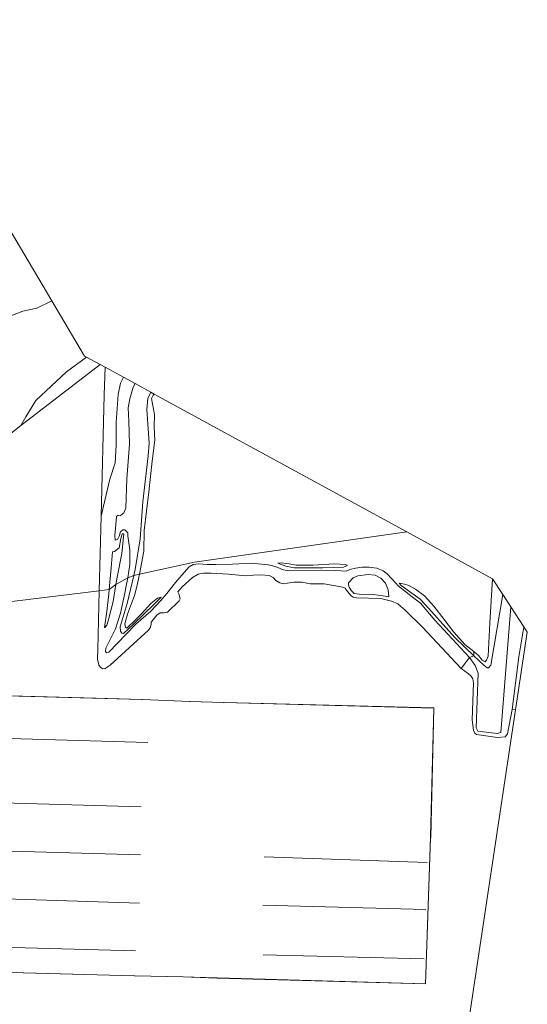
# Model space of a CAD drawing. Extents: x 176032 to 190000, y 318229 to 352878.
# Tile 36 of 184: x 177120 to 177279, y 319386 to 319694. Entities that reach past the tile are written whole.
import ezdxf

# ---------------------------------------------------------------- set-up
doc = ezdxf.new("R2010")
doc.units = 0
for name, color, linetype, lineweight in [('af-bs-rasterhekwerk', 253, 'hekwerk', 18), ('bp-b5-bomenstruiken', 253, 'Continuous', 18), ('bp-b5-boom', 253, 'Continuous', 18), ('bp-b5-grasland', 253, 'Continuous', 18), ('gw-bs-kruinlijn', 253, 'Continuous', 18), ('gw-bs-teenlijn', 253, 'Continuous', 18), ('kd-bs-dakrand', 6, 'Continuous', 18), ('kd-bs-maaiveldlijn', 6, 'Continuous', 18), ('kd-bs-nok', 6, 'Continuous', 18), ('kd-bs-opnamedtmgrens', 253, 'Continuous', 18), ('og-b5-bebouwing', 6, 'Continuous', 18), ('og-b5-grond_ingericht', 253, 'Continuous', 18), ('og-bs-terreinafscheiding', 7, 'Continuous', 18)]:
    doc.layers.add(name, color=color, linetype=linetype, lineweight=lineweight)
doc.layers.add('viewports', color=7, linetype='Continuous')
doc.linetypes.add('hekwerk', pattern='A,7,-1.5,[1,RTW.shx,S=0.75,R=0,X=0,Y=0],-1.5', length=10)

# ---------------------------------------------------------------- blocks, each defined once
blk = doc.blocks.new('x-ref dtb totaal grijs')
at = {"layer": 'af-bs-rasterhekwerk'}
for points in [[(177120.569, 319567.016, 45.612), (177124.147, 319569.775, 45.599), (177145.312, 319586.095, 45.524)], [(177145.648, 319538.725, 46.035), (177146.629, 319576.584, 45.354), (177146.936, 319585.206, 45.3)], [(177034.973, 319508.444, 46.496), (177039.535, 319502.686, 46.431), (177052.36, 319512.807, 46.524), (177086.967, 319540.26, 46.089), (177100.954, 319551.445, 45.845), (177115.534, 319563.019, 45.672), (177120.569, 319567.016, 45.612)], [(177144.479, 319494.129, 46.41), (177144.557, 319497.119, 46.385), (177145.037, 319515.411, 46.231), (177145.648, 319538.725, 46.035)]]:
    blk.add_polyline3d(points, dxfattribs=at)
at = {"layer": 'bp-b5-bomenstruiken'}
for points in [[(177270.873, 319514.306, 48.522), (177267.203, 319492.225, 48.479), (177266.403, 319491.381, 48.468), (177266.044, 319491.344, 48.474), (177264.961, 319492.176, 48.49), (177261.872, 319495.144, 48.551), (177261.881, 319496.501, 47.611), (177263.293, 319495.281, 47.58), (177264.477, 319493.738, 47.526), (177265.434, 319493.313, 47.52), (177265.844, 319493.774, 47.516), (177266.368, 319495.025, 47.5), (177266.816, 319505.413, 47.5), (177267.672, 319519.219, 47.654)], [(177273.429, 319510.384, 48.672), (177270.281, 319471.211, 48.476), (177269.201, 319470.873, 48.476), (177263.105, 319471.587, 48.423), (177262.584, 319472.667, 48.353), (177263.229, 319489.68, 48.402), (177262.271, 319492.07, 48.624), (177260.53, 319494.573, 48.624), (177261.872, 319495.144, 48.551), (177264.961, 319492.176, 48.49), (177266.044, 319491.344, 48.474), (177266.403, 319491.381, 48.468), (177267.203, 319492.225, 48.479), (177270.873, 319514.306, 48.522)], [(177277.436, 319504.238, 46.351), (177275.951, 319494.796, 46.365), (177273.87, 319478.364, 46.403), (177272.341, 319470.828, 46.218), (177271.632, 319469.851, 46.214), (177269.266, 319469.598, 46.234), (177262.737, 319470.547, 46.38), (177262.166, 319471.011, 46.371), (177261.783, 319471.954, 46.388), (177261.396, 319475.208, 46.466), (177261.764, 319486.688, 46.458), (177261.563, 319487.907, 46.435), (177260.97, 319488.93, 46.435), (177260.26, 319489.486, 46.437), (177257.974, 319491.205, 46.402), (177260.53, 319494.573, 48.624), (177262.271, 319492.07, 48.624), (177263.229, 319489.68, 48.402), (177262.584, 319472.667, 48.353), (177263.105, 319471.587, 48.423), (177269.201, 319470.873, 48.476), (177270.281, 319471.211, 48.476), (177273.429, 319510.384, 48.672)], [(177274.894, 319478.309, 46.411), (177273.87, 319478.364, 46.403), (177275.951, 319494.796, 46.365), (177277.436, 319504.238, 46.351), (177278.547, 319502.531, 46.351)]]:
    blk.add_polyline3d(points, close=True, dxfattribs=at)
at = {"layer": 'bp-b5-boom'}
for points in [[(177113.055, 319634.982, 44.819), (177130.221, 319605.995, 47.065), (177125.541, 319603.69, 47.107), (177121.18, 319602.726, 47.152), (177115.101, 319600.307, 47.039), (177110.707, 319597.954, 47.044), (177107.41, 319595.168, 47.181), (177104.649, 319594.073, 47.132), (177101.07, 319595.196, 47.132), (177098.472, 319594.731, 47.127), (177094.673, 319593.178, 47.132), (177092.81, 319591.621, 47.031), (177049.208, 319645.015, 47.198), (177073.003, 319662.599, 47.273), (177113.155, 319693.722, 47.711)], [(177145.312, 319586.095, 45.524), (177124.147, 319569.775, 45.599), (177120.569, 319567.016, 45.612), (177122.143, 319569.781, 46.537), (177125.219, 319574.812, 46.865), (177134.866, 319583.755, 47.262), (177141.073, 319588.387, 47.294)]]:
    blk.add_polyline3d(points, close=True, dxfattribs=at)
at = {"layer": 'bp-b5-grasland'}
blk.add_polyline3d([(177115.101, 319600.307, 47.039), (177121.18, 319602.726, 47.152), (177125.541, 319603.69, 47.107), (177130.221, 319605.995, 47.065), (177140.453, 319588.719, 47.284), (177141.073, 319588.387, 47.294), (177134.866, 319583.755, 47.262), (177125.219, 319574.812, 46.865), (177122.143, 319569.781, 46.537), (177120.569, 319567.016, 45.612), (177115.534, 319563.019, 45.672)], dxfattribs=at)
for points in [[(177152.579, 319582.117, 46.197), (177151.633, 319580.227, 46.115), (177150.912, 319576.672, 46.14), (177150.316, 319568.026, 46.339), (177150.306, 319560.898, 46.453), (177149.964, 319555.35, 46.339), (177148.319, 319550.274, 46.219), (177145.648, 319538.725, 46.035), (177146.629, 319576.584, 45.354), (177146.936, 319585.206, 45.3), (177148.005, 319584.62, 45.668)], [(177156.22, 319580.127, 48.133), (177155.639, 319579, 48.136), (177154.606, 319575.415, 48.095), (177154.065, 319572.55, 48.103), (177154.275, 319568.377, 48.166), (177154.522, 319561.259, 48.382), (177153.618, 319550.409, 48.216), (177153.309, 319541.187, 48.037), (177152.729, 319539.738, 47.959), (177151.633, 319538.997, 47.965), (177150.944, 319539.084, 47.974), (177150.387, 319538.649, 48), (177150.295, 319537.3, 48.006), (177149.957, 319532.711, 47.988), (177150.021, 319531.262, 47.972), (177150.709, 319531.404, 47.978), (177151.289, 319532.49, 47.996), (177151.666, 319533.814, 47.984), (177152.368, 319534.451, 47.98), (177153.066, 319534.428, 47.978), (177153.998, 319533.535, 48.002), (177153.988, 319532.577, 48.121), (177154.556, 319528.25, 48.275), (177154.585, 319523.663, 48.363), (177153.988, 319519.522, 48.456), (177150.246, 319517.361, 47.395), (177150.63, 319519.744, 47.42), (177152.107, 319527.065, 47.49), (177152.737, 319533.271, 47.569), (177152.197, 319533.194, 47.565), (177151.793, 319531.815, 47.555), (177151.215, 319528.83, 47.354), (177149.855, 319527.739, 47.315), (177149.14, 319527.634, 47.225), (177148.741, 319522.594, 47.198), (177148.192, 319515.869, 47.178), (177145.037, 319515.411, 46.231), (177145.648, 319538.725, 46.035), (177148.319, 319550.274, 46.219), (177149.964, 319555.35, 46.339), (177150.306, 319560.898, 46.453), (177150.316, 319568.026, 46.339), (177150.912, 319576.672, 46.14), (177151.633, 319580.227, 46.115), (177152.579, 319582.117, 46.197)], [(177161.152, 319577.432, 48.468), (177160.16, 319575.492, 48.477), (177159.925, 319572.067, 48.526), (177160.642, 319561.478, 48.983), (177160.274, 319557.522, 48.864), (177158.618, 319543.238, 48.308), (177157.819, 319531.647, 48.493), (177156.236, 319522.104, 48.319), (177155.838, 319520.168, 48.379), (177153.988, 319519.522, 48.456), (177154.585, 319523.663, 48.363), (177154.556, 319528.25, 48.275), (177153.988, 319532.577, 48.121), (177153.998, 319533.535, 48.002), (177153.066, 319534.428, 47.978), (177152.368, 319534.451, 47.98), (177151.666, 319533.814, 47.984), (177151.289, 319532.49, 47.996), (177150.709, 319531.404, 47.978), (177150.021, 319531.262, 47.972), (177149.957, 319532.711, 47.988), (177150.295, 319537.3, 48.006), (177150.387, 319538.649, 48), (177150.944, 319539.084, 47.974), (177151.633, 319538.997, 47.965), (177152.729, 319539.738, 47.959), (177153.309, 319541.187, 48.037), (177153.618, 319550.409, 48.216), (177154.522, 319561.259, 48.382), (177154.275, 319568.377, 48.166), (177154.065, 319572.55, 48.103), (177154.606, 319575.415, 48.095), (177155.639, 319579, 48.136), (177156.22, 319580.127, 48.133)], [(177162.219, 319576.849, 47.822), (177161.876, 319576.512, 47.82), (177161.379, 319575.454, 47.797), (177162.236, 319570.459, 47.754), (177162.178, 319566.486, 47.803), (177162.415, 319562.506, 47.754), (177161.566, 319555.951, 47.76), (177160.489, 319546.375, 47.678), (177159.08, 319534.219, 47.666), (177159.001, 319527.834, 47.623), (177157.561, 319520.586, 47.531), (177155.838, 319520.168, 48.379), (177156.236, 319522.104, 48.319), (177157.819, 319531.647, 48.493), (177158.618, 319543.238, 48.308), (177160.274, 319557.522, 48.864), (177160.642, 319561.478, 48.983), (177159.925, 319572.067, 48.526), (177160.16, 319575.492, 48.477), (177161.152, 319577.432, 48.468)], [(177240.967, 319533.813, 47.698), (177174.719, 319524.34, 47.857), (177157.561, 319520.586, 47.531), (177159.001, 319527.834, 47.623), (177159.08, 319534.219, 47.666), (177160.489, 319546.375, 47.678), (177161.566, 319555.951, 47.76), (177162.415, 319562.506, 47.754), (177162.178, 319566.486, 47.803), (177162.236, 319570.459, 47.754), (177161.379, 319575.454, 47.797), (177161.876, 319576.512, 47.82), (177162.219, 319576.849, 47.822)], [(177267.672, 319519.219, 47.654), (177266.816, 319505.413, 47.5), (177266.368, 319495.025, 47.5), (177265.844, 319493.774, 47.516), (177265.434, 319493.313, 47.52), (177264.477, 319493.738, 47.526), (177263.293, 319495.281, 47.58), (177261.881, 319496.501, 47.611), (177259.042, 319498.722, 47.66), (177255.678, 319502.526, 47.738), (177252.635, 319506.47, 47.803), (177249.388, 319510.651, 47.84), (177246.533, 319513.817, 47.867), (177243.648, 319515.945, 48.035), (177241.623, 319517.079, 48.099), (177240.29, 319517.529, 48.197), (177238.579, 319517.869, 48.343), (177239.252, 319517.069, 48.561), (177245.166, 319512.793, 48.969), (177246.837, 319511.075, 48.947), (177255.955, 319500.83, 48.669), (177261.872, 319495.144, 48.551), (177260.53, 319494.573, 48.624), (177249.722, 319506.247, 49.005), (177245.267, 319511.595, 49.116), (177243.174, 319513.151, 49.022), (177240.279, 319515.444, 48.692), (177238.26, 319517.01, 48.415), (177237.503, 319517.794, 48.234), (177234.869, 319520.713, 48.199), (177233.597, 319521.705, 48.181), (177231.601, 319522.481, 48.111), (177229.214, 319522.833, 48.048), (177227.03, 319522.81, 48.123), (177224.977, 319522.54, 48.162), (177223.164, 319522.107, 48.292), (177222.085, 319521.54, 48.657), (177218.845, 319521.74, 48.731), (177213.908, 319521.837, 48.56), (177204.24, 319521.657, 48.665), (177202.367, 319521.938, 48.564), (177200.756, 319522.754, 48.253), (177199.074, 319523.284, 48.045), (177197.769, 319523.515, 48.011), (177192.583, 319524.032, 48.099), (177186.594, 319523.71, 47.98), (177181.429, 319523.668, 47.924), (177178.75, 319523.66, 47.877), (177176.043, 319523.827, 47.879), (177174.337, 319523.66, 47.857), (177173.094, 319522.946, 47.834), (177171.546, 319521.147, 47.81), (177168.869, 319518.029, 47.736), (177166.157, 319514.562, 47.652), (177164.107, 319512.256, 47.647), (177161.136, 319509.054, 47.918), (177156.456, 319504.978, 47.791), (177153.402, 319501.885, 47.775), (177148.043, 319496.246, 47.621), (177147.283, 319496.048, 47.631), (177146.95, 319496.487, 47.68), (177147.145, 319497.534, 47.762), (177150.098, 319503.534, 48.125), (177151.645, 319508.489, 48.203), (177153.009, 319514.653, 48.406), (177153.379, 319516.491, 48.425), (177153.988, 319519.522, 48.456), (177155.838, 319520.168, 48.379), (177153.805, 319511.444, 48.216), (177151.577, 319504.212, 48.094), (177151.637, 319502.861, 47.942), (177152.086, 319502.213, 47.914), (177152.566, 319502.148, 47.914), (177155.714, 319504.991, 48.018), (177162.059, 319511.124, 48.062), (177164.389, 319513.432, 47.686), (177163.268, 319513.182, 47.389), (177161.187, 319511.462, 47.41), (177158.272, 319508.233, 47.483), (177155.582, 319505.647, 47.502), (177154.388, 319504.474, 47.487), (177153.676, 319503.818, 47.49), (177153.225, 319504.109, 47.487), (177152.989, 319505.163, 47.485), (177153.906, 319508.141, 47.418), (177156.089, 319513.971, 47.446), (177156.721, 319516.811, 47.483), (177157.561, 319520.586, 47.531), (177174.719, 319524.34, 47.857), (177240.967, 319533.813, 47.698)], [(177150.246, 319517.361, 47.395), (177148.192, 319515.869, 47.178), (177148.741, 319522.594, 47.198), (177149.14, 319527.634, 47.225), (177149.855, 319527.739, 47.315), (177151.215, 319528.83, 47.354), (177151.793, 319531.815, 47.555), (177152.197, 319533.194, 47.565), (177152.737, 319533.271, 47.569), (177152.107, 319527.065, 47.49), (177150.63, 319519.744, 47.42)], [(177260.53, 319494.573, 48.624), (177257.974, 319491.205, 46.402), (177245.819, 319504.045, 46.472), (177240.575, 319509.278, 46.466), (177238.14, 319511.345, 46.452), (177236.171, 319512.177, 46.468), (177232.873, 319513, 46.453), (177225.311, 319513.246, 46.497), (177224.274, 319513.413, 46.499), (177223.62, 319513.85, 46.495), (177222.436, 319515.255, 46.464), (177221.797, 319516.233, 46.452), (177221.024, 319516.613, 46.423), (177215.201, 319517.604, 46.519), (177210.798, 319517.576, 46.558), (177208.207, 319518.119, 46.566), (177205.739, 319518.122, 46.612), (177203.714, 319517.861, 46.632), (177202.431, 319517.578, 46.63), (177201.356, 319517.901, 46.636), (177200.085, 319518.664, 46.628), (177199.281, 319519.585, 46.614), (177198.047, 319520.238, 46.616), (177195.395, 319520.423, 46.626), (177193.111, 319520.335, 46.663), (177190.736, 319520.109, 46.667), (177185.366, 319520.58, 46.687), (177179.915, 319520.931, 46.757), (177177.529, 319520.916, 46.792), (177175.935, 319520.603, 46.745), (177174.088, 319519.545, 46.753), (177170.914, 319516.718, 46.761), (177169.594, 319515.104, 46.716), (177169.836, 319514.482, 46.712), (177170.304, 319512.971, 46.583), (177170.025, 319512.263, 46.501), (177166.285, 319508.753, 46.507), (177165.305, 319508.572, 46.538), (177164.084, 319508.601, 46.605), (177163.053, 319507.806, 46.601), (177161.222, 319505.666, 46.544), (177161.254, 319505.033, 46.515), (177161.012, 319504.123, 46.486), (177160.358, 319503.119, 46.46), (177148.418, 319492.19, 46.462), (177146.91, 319491.217, 46.435), (177146.058, 319491.065, 46.439), (177145.422, 319491.584, 46.439), (177144.904, 319492.251, 46.433), (177144.479, 319494.129, 46.41), (177144.557, 319497.119, 46.385), (177145.037, 319515.411, 46.231), (177148.192, 319515.869, 47.178), (177148.077, 319514.462, 47.174), (177147.432, 319509.017, 46.997), (177146.647, 319504.031, 47.003), (177146.818, 319504.018, 47.04), (177147.395, 319504.714, 47.09), (177147.864, 319506.038, 47.188), (177149.395, 319512.076, 47.34), (177150.246, 319517.361, 47.395), (177153.988, 319519.522, 48.456), (177153.379, 319516.491, 48.425), (177153.009, 319514.653, 48.406), (177151.645, 319508.489, 48.203), (177150.098, 319503.534, 48.125), (177147.145, 319497.534, 47.762), (177146.95, 319496.487, 47.68), (177147.283, 319496.048, 47.631), (177148.043, 319496.246, 47.621), (177153.402, 319501.885, 47.775), (177156.456, 319504.978, 47.791), (177161.136, 319509.054, 47.918), (177164.107, 319512.256, 47.647), (177166.157, 319514.562, 47.652), (177168.869, 319518.029, 47.736), (177171.546, 319521.147, 47.81), (177173.094, 319522.946, 47.834), (177174.337, 319523.66, 47.857), (177176.043, 319523.827, 47.879), (177178.75, 319523.66, 47.877), (177181.429, 319523.668, 47.924), (177186.594, 319523.71, 47.98), (177192.583, 319524.032, 48.099), (177197.769, 319523.515, 48.011), (177199.074, 319523.284, 48.045), (177200.756, 319522.754, 48.253), (177202.367, 319521.938, 48.564), (177204.24, 319521.657, 48.665), (177213.908, 319521.837, 48.56), (177218.845, 319521.74, 48.731), (177222.085, 319521.54, 48.657), (177223.164, 319522.107, 48.292), (177224.977, 319522.54, 48.162), (177227.03, 319522.81, 48.123), (177229.214, 319522.833, 48.048), (177231.601, 319522.481, 48.111), (177233.597, 319521.705, 48.181), (177234.869, 319520.713, 48.199), (177237.503, 319517.794, 48.234), (177238.26, 319517.01, 48.415), (177240.279, 319515.444, 48.692), (177243.174, 319513.151, 49.022), (177245.267, 319511.595, 49.116), (177249.722, 319506.247, 49.005)], [(177222.498, 319523.335, 48.14), (177221.218, 319522.814, 48.706), (177214.818, 319522.636, 48.537), (177205.834, 319522.579, 48.722), (177203.246, 319523.128, 48.657), (177200.744, 319524.095, 47.951), (177201.743, 319524.221, 47.918), (177204.231, 319523.888, 47.873), (177206.454, 319523.434, 47.873), (177211.657, 319523.412, 47.916), (177218.452, 319523.841, 48.099), (177221.82, 319523.669, 48.152)], [(177222.498, 319523.335, 48.14), (177221.82, 319523.669, 48.152), (177218.452, 319523.841, 48.099), (177211.657, 319523.412, 47.916), (177206.454, 319523.434, 47.873), (177204.231, 319523.888, 47.873), (177201.743, 319524.221, 47.918), (177200.744, 319524.095, 47.951), (177203.246, 319523.128, 48.657), (177205.834, 319522.579, 48.722), (177214.818, 319522.636, 48.537), (177221.218, 319522.814, 48.706)], [(177164.389, 319513.432, 47.686), (177162.059, 319511.124, 48.062), (177155.714, 319504.991, 48.018), (177152.566, 319502.148, 47.914), (177152.086, 319502.213, 47.914), (177151.637, 319502.861, 47.942), (177151.577, 319504.212, 48.094), (177153.805, 319511.444, 48.216), (177155.838, 319520.168, 48.379), (177157.561, 319520.586, 47.531), (177156.721, 319516.811, 47.483), (177156.089, 319513.971, 47.446), (177153.906, 319508.141, 47.418), (177152.989, 319505.163, 47.485), (177153.225, 319504.109, 47.487), (177153.676, 319503.818, 47.49), (177154.388, 319504.474, 47.487), (177155.582, 319505.647, 47.502), (177158.272, 319508.233, 47.483), (177161.187, 319511.462, 47.41), (177163.268, 319513.182, 47.389)], [(177235.406, 319513.572, 46.946), (177233.551, 319513.844, 46.909), (177230.438, 319514.302, 46.909), (177226.098, 319514.357, 46.909), (177224.574, 319514.604, 46.909), (177223.697, 319515.424, 46.909), (177222.946, 319516.594, 46.909), (177222.74, 319517.29, 46.909), (177222.772, 319517.96, 47.051), (177224.222, 319519.464, 47.104), (177225.694, 319520.134, 47.169), (177228.885, 319520.53, 47.149), (177231.152, 319520.306, 47.106), (177232.892, 319519.382, 47.094), (177234.333, 319517.804, 47.077), (177235.107, 319515.753, 47.036)], [(177222.772, 319517.96, 47.051), (177222.74, 319517.29, 46.909), (177222.946, 319516.594, 46.909), (177223.697, 319515.424, 46.909), (177224.574, 319514.604, 46.909), (177226.098, 319514.357, 46.909), (177230.438, 319514.302, 46.909), (177233.551, 319513.844, 46.909), (177235.406, 319513.572, 46.946), (177235.107, 319515.753, 47.036), (177234.333, 319517.804, 47.077), (177232.892, 319519.382, 47.094), (177231.152, 319520.306, 47.106), (177228.885, 319520.53, 47.149), (177225.694, 319520.134, 47.169), (177224.222, 319519.464, 47.104)], [(177146.647, 319504.031, 47.003), (177147.432, 319509.017, 46.997), (177148.077, 319514.462, 47.174), (177148.192, 319515.869, 47.178), (177150.246, 319517.361, 47.395), (177149.395, 319512.076, 47.34), (177147.864, 319506.038, 47.188), (177147.395, 319504.714, 47.09), (177146.818, 319504.018, 47.04)], [(177261.881, 319496.501, 47.611), (177261.872, 319495.144, 48.551), (177255.955, 319500.83, 48.669), (177246.837, 319511.075, 48.947), (177245.166, 319512.793, 48.969), (177239.252, 319517.069, 48.561), (177238.579, 319517.869, 48.343), (177240.29, 319517.529, 48.197), (177241.623, 319517.079, 48.099), (177243.648, 319515.945, 48.035), (177246.533, 319513.817, 47.867), (177249.388, 319510.651, 47.84), (177252.635, 319506.47, 47.803), (177255.678, 319502.526, 47.738), (177259.042, 319498.722, 47.66)]]:
    blk.add_polyline3d(points, close=True, dxfattribs=at)
at = {"layer": 'gw-bs-kruinlijn'}
for points in [[(177120.569, 319567.016, 45.612), (177122.143, 319569.781, 46.537), (177125.219, 319574.812, 46.865), (177134.866, 319583.755, 47.262), (177141.073, 319588.387, 47.294)], [(177161.152, 319577.432, 48.468), (177160.16, 319575.492, 48.477), (177159.925, 319572.067, 48.526), (177160.642, 319561.478, 48.983), (177160.274, 319557.522, 48.864), (177158.618, 319543.238, 48.308), (177157.819, 319531.647, 48.493), (177156.236, 319522.104, 48.319), (177155.838, 319520.168, 48.379), (177153.805, 319511.444, 48.216), (177151.577, 319504.212, 48.094), (177151.637, 319502.861, 47.942), (177152.086, 319502.213, 47.914), (177152.566, 319502.148, 47.914), (177155.714, 319504.991, 48.018), (177162.059, 319511.124, 48.062), (177164.389, 319513.432, 47.686)], [(177153.309, 319541.187, 48.037), (177153.618, 319550.409, 48.216), (177154.522, 319561.259, 48.382), (177154.275, 319568.377, 48.166), (177154.065, 319572.55, 48.103), (177154.606, 319575.415, 48.095), (177155.639, 319579, 48.136), (177156.22, 319580.127, 48.133)], [(177153.309, 319541.187, 48.037), (177152.729, 319539.738, 47.959), (177151.633, 319538.997, 47.965), (177150.944, 319539.084, 47.974), (177150.387, 319538.649, 48), (177150.295, 319537.3, 48.006), (177149.957, 319532.711, 47.988), (177150.021, 319531.262, 47.972), (177150.709, 319531.404, 47.978), (177151.289, 319532.49, 47.996), (177151.666, 319533.814, 47.984), (177152.368, 319534.451, 47.98), (177153.066, 319534.428, 47.978), (177153.998, 319533.535, 48.002)], [(177273.429, 319510.384, 48.672), (177270.281, 319471.211, 48.476), (177269.201, 319470.873, 48.476), (177263.105, 319471.587, 48.423), (177262.584, 319472.667, 48.353), (177263.229, 319489.68, 48.402), (177262.271, 319492.07, 48.624), (177260.53, 319494.573, 48.624), (177249.722, 319506.247, 49.005), (177245.267, 319511.595, 49.116), (177243.174, 319513.151, 49.022), (177240.279, 319515.444, 48.692), (177238.26, 319517.01, 48.415), (177237.503, 319517.794, 48.234), (177234.869, 319520.713, 48.199), (177233.597, 319521.705, 48.181), (177231.601, 319522.481, 48.111), (177229.214, 319522.833, 48.048), (177227.03, 319522.81, 48.123), (177224.977, 319522.54, 48.162), (177223.164, 319522.107, 48.292), (177222.085, 319521.54, 48.657), (177218.845, 319521.74, 48.731), (177213.908, 319521.837, 48.56), (177204.24, 319521.657, 48.665), (177202.367, 319521.938, 48.564), (177200.756, 319522.754, 48.253), (177199.074, 319523.284, 48.045), (177197.769, 319523.515, 48.011), (177192.583, 319524.032, 48.099), (177186.594, 319523.71, 47.98), (177181.429, 319523.668, 47.924), (177178.75, 319523.66, 47.877), (177176.043, 319523.827, 47.879), (177174.337, 319523.66, 47.857), (177173.094, 319522.946, 47.834), (177171.546, 319521.147, 47.81), (177168.869, 319518.029, 47.736), (177166.157, 319514.562, 47.652), (177164.107, 319512.256, 47.647), (177161.136, 319509.054, 47.918), (177156.456, 319504.978, 47.791), (177153.402, 319501.885, 47.775), (177148.043, 319496.246, 47.621), (177147.283, 319496.048, 47.631), (177146.95, 319496.487, 47.68), (177147.145, 319497.534, 47.762), (177150.098, 319503.534, 48.125), (177151.645, 319508.489, 48.203), (177153.009, 319514.653, 48.406), (177153.379, 319516.491, 48.425), (177153.988, 319519.522, 48.456), (177154.585, 319523.663, 48.363), (177154.556, 319528.25, 48.275), (177153.988, 319532.577, 48.121), (177153.998, 319533.535, 48.002)], [(177149.14, 319527.634, 47.225), (177148.741, 319522.594, 47.198), (177148.192, 319515.869, 47.178), (177148.077, 319514.462, 47.174), (177147.432, 319509.017, 46.997), (177146.647, 319504.031, 47.003)], [(177222.498, 319523.335, 48.14), (177221.218, 319522.814, 48.706), (177214.818, 319522.636, 48.537), (177205.834, 319522.579, 48.722), (177203.246, 319523.128, 48.657), (177200.744, 319524.095, 47.951)], [(177235.406, 319513.572, 46.946), (177233.551, 319513.844, 46.909), (177230.438, 319514.302, 46.909), (177226.098, 319514.357, 46.909), (177224.574, 319514.604, 46.909), (177223.697, 319515.424, 46.909), (177222.946, 319516.594, 46.909), (177222.74, 319517.29, 46.909), (177222.772, 319517.96, 47.051)], [(177270.873, 319514.306, 48.522), (177267.203, 319492.225, 48.479), (177266.403, 319491.381, 48.468), (177266.044, 319491.344, 48.474), (177264.961, 319492.176, 48.49), (177261.872, 319495.144, 48.551), (177255.955, 319500.83, 48.669), (177246.837, 319511.075, 48.947), (177245.166, 319512.793, 48.969), (177239.252, 319517.069, 48.561), (177238.579, 319517.869, 48.343)]]:
    blk.add_polyline3d(points, dxfattribs=at)
at = {"layer": 'gw-bs-teenlijn'}
for points in [[(177150.306, 319560.898, 46.453), (177150.316, 319568.026, 46.339), (177150.912, 319576.672, 46.14), (177151.633, 319580.227, 46.115), (177152.579, 319582.117, 46.197)], [(177164.389, 319513.432, 47.686), (177163.268, 319513.182, 47.389), (177161.187, 319511.462, 47.41), (177158.272, 319508.233, 47.483), (177155.582, 319505.647, 47.502), (177154.388, 319504.474, 47.487), (177153.676, 319503.818, 47.49), (177153.225, 319504.109, 47.487), (177152.989, 319505.163, 47.485), (177153.906, 319508.141, 47.418), (177156.089, 319513.971, 47.446), (177156.721, 319516.811, 47.483), (177157.561, 319520.586, 47.531), (177159.001, 319527.834, 47.623), (177159.08, 319534.219, 47.666), (177160.489, 319546.375, 47.678), (177161.566, 319555.951, 47.76), (177162.415, 319562.506, 47.754), (177162.178, 319566.486, 47.803), (177162.236, 319570.459, 47.754), (177161.379, 319575.454, 47.797), (177161.876, 319576.512, 47.82), (177162.219, 319576.849, 47.822)], [(177150.306, 319560.898, 46.453), (177149.964, 319555.35, 46.339), (177148.319, 319550.274, 46.219), (177145.648, 319538.725, 46.035)], [(177146.647, 319504.031, 47.003), (177146.818, 319504.018, 47.04), (177147.395, 319504.714, 47.09), (177147.864, 319506.038, 47.188), (177149.395, 319512.076, 47.34), (177150.246, 319517.361, 47.395), (177150.63, 319519.744, 47.42), (177152.107, 319527.065, 47.49), (177152.737, 319533.271, 47.569), (177152.197, 319533.194, 47.565), (177151.793, 319531.815, 47.555), (177151.215, 319528.83, 47.354), (177149.855, 319527.739, 47.315), (177149.14, 319527.634, 47.225)], [(177222.498, 319523.335, 48.14), (177221.82, 319523.669, 48.152), (177218.452, 319523.841, 48.099), (177211.657, 319523.412, 47.916), (177206.454, 319523.434, 47.873), (177204.231, 319523.888, 47.873), (177201.743, 319524.221, 47.918), (177200.744, 319524.095, 47.951)], [(177277.436, 319504.238, 46.351), (177275.951, 319494.796, 46.365), (177273.87, 319478.364, 46.403), (177272.341, 319470.828, 46.218), (177271.632, 319469.851, 46.214), (177269.266, 319469.598, 46.234), (177262.737, 319470.547, 46.38), (177262.166, 319471.011, 46.371), (177261.783, 319471.954, 46.388), (177261.396, 319475.208, 46.466), (177261.764, 319486.688, 46.458), (177261.563, 319487.907, 46.435), (177260.97, 319488.93, 46.435), (177260.26, 319489.486, 46.437), (177257.974, 319491.205, 46.402), (177245.819, 319504.045, 46.472), (177240.575, 319509.278, 46.466), (177238.14, 319511.345, 46.452), (177236.171, 319512.177, 46.468), (177232.873, 319513, 46.453), (177225.311, 319513.246, 46.497), (177224.274, 319513.413, 46.499), (177223.62, 319513.85, 46.495), (177222.436, 319515.255, 46.464), (177221.797, 319516.233, 46.452), (177221.024, 319516.613, 46.423), (177215.201, 319517.604, 46.519), (177210.798, 319517.576, 46.558), (177208.207, 319518.119, 46.566), (177205.739, 319518.122, 46.612), (177203.714, 319517.861, 46.632), (177202.431, 319517.578, 46.63), (177201.356, 319517.901, 46.636), (177200.085, 319518.664, 46.628), (177199.281, 319519.585, 46.614), (177198.047, 319520.238, 46.616), (177195.395, 319520.423, 46.626), (177193.111, 319520.335, 46.663), (177190.736, 319520.109, 46.667), (177185.366, 319520.58, 46.687), (177179.915, 319520.931, 46.757), (177177.529, 319520.916, 46.792), (177175.935, 319520.603, 46.745), (177174.088, 319519.545, 46.753), (177170.914, 319516.718, 46.761), (177169.594, 319515.104, 46.716), (177169.836, 319514.482, 46.712), (177170.304, 319512.971, 46.583), (177170.025, 319512.263, 46.501), (177166.285, 319508.753, 46.507), (177165.305, 319508.572, 46.538), (177164.084, 319508.601, 46.605), (177163.053, 319507.806, 46.601), (177161.222, 319505.666, 46.544), (177161.254, 319505.033, 46.515), (177161.012, 319504.123, 46.486), (177160.358, 319503.119, 46.46), (177148.418, 319492.19, 46.462), (177146.91, 319491.217, 46.435), (177146.058, 319491.065, 46.439), (177145.422, 319491.584, 46.439), (177144.904, 319492.251, 46.433), (177144.479, 319494.129, 46.41)], [(177222.772, 319517.96, 47.051), (177224.222, 319519.464, 47.104), (177225.694, 319520.134, 47.169), (177228.885, 319520.53, 47.149), (177231.152, 319520.306, 47.106), (177232.892, 319519.382, 47.094), (177234.333, 319517.804, 47.077), (177235.107, 319515.753, 47.036), (177235.406, 319513.572, 46.946)], [(177238.579, 319517.869, 48.343), (177240.29, 319517.529, 48.197), (177241.623, 319517.079, 48.099), (177243.648, 319515.945, 48.035), (177246.533, 319513.817, 47.867), (177249.388, 319510.651, 47.84), (177252.635, 319506.47, 47.803), (177255.678, 319502.526, 47.738), (177259.042, 319498.722, 47.66), (177261.881, 319496.501, 47.611), (177263.293, 319495.281, 47.58), (177264.477, 319493.738, 47.526), (177265.434, 319493.313, 47.52), (177265.844, 319493.774, 47.516), (177266.368, 319495.025, 47.5), (177266.816, 319505.413, 47.5), (177267.672, 319519.219, 47.654)]]:
    blk.add_polyline3d(points, dxfattribs=at)
at = {"layer": 'kd-bs-dakrand'}
blk.add_polyline3d([(177044.393, 319398.309, 52.204), (177039.314, 319484.762, 52.21), (177158.361, 319481.461, 52.429), (177158.511, 319481.455, 58.43), (177173.246, 319480.858, 58.43), (177173.396, 319480.853, 68.584), (177183.89, 319480.558, 68.584), (177184.04, 319480.554, 56.764), (177249.368, 319478.835, 57.02), (177248.374, 319438.719, 56.942), (177248.369, 319438.569, 52.624), (177246.794, 319392.764, 52.195), (177196.813, 319394.154, 52.035), (177196.663, 319394.159, 56.946), (177181.783, 319394.6, 56.741), (177181.633, 319394.606, 63.252), (177171.267, 319394.974, 63.258), (177171.258, 319394.956, 57.028), (177156.118, 319395.273, 57.028), (177155.968, 319395.277, 52.146), (177044.393, 319398.309, 52.204)], dxfattribs=at)
at = {"layer": 'kd-bs-maaiveldlijn'}
blk.add_polyline3d([(177044.346, 319398.26, 46.508), (177039.434, 319481.9, 46.252), (177039.261, 319484.813, 46.508), (177048.28, 319484.557, 46.25), (177144.116, 319481.905, 46.452), (177158.393, 319481.51, 46.508), (177158.543, 319481.503, 46.508), (177173.281, 319480.906, 46.508), (177173.43, 319480.902, 46.508), (177183.835, 319480.609, 46.508), (177183.985, 319480.605, 46.508), (177249.419, 319478.884, 46.508), (177248.418, 319438.469, 46.508), (177248.41, 319438.325, 46.508), (177246.842, 319392.713, 46.508), (177196.857, 319394.103, 46.508), (177196.707, 319394.108, 46.508), (177181.831, 319394.549, 46.508), (177181.681, 319394.554, 46.508), (177171.227, 319394.926, 46.508), (177156.088, 319395.224, 46.508), (177155.938, 319395.228, 46.508), (177044.583, 319398.253, 46.248), (177044.346, 319398.26, 46.508)], dxfattribs=at)
at = {"layer": 'kd-bs-nok'}
for points in [[(177041.337, 319471.472, 53.63), (177160.22, 319468.114, 53.548)], [(177042.675, 319451.333, 53.491), (177158.108, 319448.028, 53.319)], [(177043.835, 319436.222, 53.466), (177157.946, 319433.017, 53.286)], [(177247.282, 319430.574, 53.154), (177196.519, 319432.418, 53.236)], [(177044.846, 319421.549, 53.474), (177157.565, 319417.933, 53.442)], [(177246.935, 319415.93, 53.236), (177196.101, 319417.259, 53.277)], [(177045.274, 319406.066, 53.401), (177156.375, 319403.063, 53.245)], [(177246.408, 319400.55, 53.253), (177196.199, 319401.847, 53.228)]]:
    blk.add_polyline3d(points, dxfattribs=at)
at = {"layer": 'kd-bs-opnamedtmgrens'}
blk.add_polyline3d([(177113.055, 319634.982, 44.819), (177130.221, 319605.995, 47.065), (177140.453, 319588.719, 47.284), (177141.073, 319588.387, 47.294), (177145.312, 319586.095, 45.524), (177146.936, 319585.206, 45.3), (177148.005, 319584.62, 45.668), (177152.579, 319582.117, 46.197), (177156.22, 319580.127, 48.133), (177161.152, 319577.432, 48.468), (177162.219, 319576.849, 47.822), (177240.967, 319533.813, 47.698), (177267.672, 319519.219, 47.654), (177270.873, 319514.306, 48.522), (177273.429, 319510.384, 48.672), (177277.436, 319504.238, 46.351), (177278.547, 319502.531, 46.351), (177274.894, 319478.309, 46.411), (177254.469, 319342.563, 44.819), (177223.396, 319283.784, 47.052), (177190.77, 319222.069, 47.052), (177185.266, 319211.656, 44.819)], dxfattribs=at)
at = {"layer": 'og-b5-bebouwing'}
blk.add_polyline3d([(177048.28, 319484.557, 46.25), (177144.116, 319481.905, 46.452), (177158.393, 319481.51, 46.508), (177158.543, 319481.503, 46.508), (177173.281, 319480.906, 46.508), (177173.43, 319480.902, 46.508), (177183.835, 319480.609, 46.508), (177183.985, 319480.605, 46.508), (177249.419, 319478.884, 46.508), (177248.418, 319438.469, 46.508), (177248.41, 319438.325, 46.508), (177246.842, 319392.713, 46.508), (177196.857, 319394.103, 46.508), (177196.707, 319394.108, 46.508), (177181.831, 319394.549, 46.508), (177181.681, 319394.554, 46.508), (177171.227, 319394.926, 46.508), (177156.088, 319395.224, 46.508), (177155.938, 319395.228, 46.508), (177044.583, 319398.253, 46.248), (177044.346, 319398.26, 46.508), (177039.434, 319481.9, 46.252), (177039.261, 319484.813, 46.508)], close=True, dxfattribs=at)
at = {"layer": 'og-b5-grond_ingericht'}
blk.add_polyline3d([(177146.936, 319585.206, 45.3), (177146.629, 319576.584, 45.354), (177145.648, 319538.725, 46.035), (177145.037, 319515.411, 46.231), (177035.847, 319502.111, 46.365), (177034.973, 319508.444, 46.496), (177039.535, 319502.686, 46.431), (177052.36, 319512.807, 46.524), (177086.967, 319540.26, 46.089), (177100.954, 319551.445, 45.845), (177115.534, 319563.019, 45.672), (177120.569, 319567.016, 45.612), (177124.147, 319569.775, 45.599), (177145.312, 319586.095, 45.524)], close=True, dxfattribs=at)
for points in [[(177044.583, 319398.253, 46.248), (177155.938, 319395.228, 46.508), (177156.088, 319395.224, 46.508), (177171.227, 319394.926, 46.508), (177181.681, 319394.554, 46.508), (177181.831, 319394.549, 46.508), (177196.707, 319394.108, 46.508), (177196.857, 319394.103, 46.508), (177246.842, 319392.713, 46.508), (177248.41, 319438.325, 46.508), (177248.418, 319438.469, 46.508), (177249.419, 319478.884, 46.508), (177183.985, 319480.605, 46.508), (177183.835, 319480.609, 46.508), (177173.43, 319480.902, 46.508), (177173.281, 319480.906, 46.508), (177158.543, 319481.503, 46.508), (177158.393, 319481.51, 46.508), (177144.116, 319481.905, 46.452), (177048.28, 319484.557, 46.25)], [(177035.847, 319502.111, 46.365), (177145.037, 319515.411, 46.231), (177144.557, 319497.119, 46.385), (177144.479, 319494.129, 46.41), (177144.904, 319492.251, 46.433), (177145.422, 319491.584, 46.439), (177146.058, 319491.065, 46.439), (177146.91, 319491.217, 46.435), (177148.418, 319492.19, 46.462), (177160.358, 319503.119, 46.46), (177161.012, 319504.123, 46.486), (177161.254, 319505.033, 46.515), (177161.222, 319505.666, 46.544), (177163.053, 319507.806, 46.601), (177164.084, 319508.601, 46.605), (177165.305, 319508.572, 46.538), (177166.285, 319508.753, 46.507), (177170.025, 319512.263, 46.501), (177170.304, 319512.971, 46.583), (177169.836, 319514.482, 46.712), (177169.594, 319515.104, 46.716), (177170.914, 319516.718, 46.761), (177174.088, 319519.545, 46.753), (177175.935, 319520.603, 46.745), (177177.529, 319520.916, 46.792), (177179.915, 319520.931, 46.757), (177185.366, 319520.58, 46.687), (177190.736, 319520.109, 46.667), (177193.111, 319520.335, 46.663), (177195.395, 319520.423, 46.626), (177198.047, 319520.238, 46.616), (177199.281, 319519.585, 46.614), (177200.085, 319518.664, 46.628), (177201.356, 319517.901, 46.636), (177202.431, 319517.578, 46.63), (177203.714, 319517.861, 46.632), (177205.739, 319518.122, 46.612), (177208.207, 319518.119, 46.566), (177210.798, 319517.576, 46.558), (177215.201, 319517.604, 46.519), (177221.024, 319516.613, 46.423), (177221.797, 319516.233, 46.452), (177222.436, 319515.255, 46.464), (177223.62, 319513.85, 46.495), (177224.274, 319513.413, 46.499), (177225.311, 319513.246, 46.497), (177232.873, 319513, 46.453), (177236.171, 319512.177, 46.468), (177238.14, 319511.345, 46.452), (177240.575, 319509.278, 46.466), (177245.819, 319504.045, 46.472), (177257.974, 319491.205, 46.402), (177260.26, 319489.486, 46.437), (177260.97, 319488.93, 46.435), (177261.563, 319487.907, 46.435), (177261.764, 319486.688, 46.458), (177261.396, 319475.208, 46.466), (177261.783, 319471.954, 46.388), (177262.166, 319471.011, 46.371), (177262.737, 319470.547, 46.38), (177269.266, 319469.598, 46.234), (177271.632, 319469.851, 46.214), (177272.341, 319470.828, 46.218), (177273.87, 319478.364, 46.403), (177274.894, 319478.309, 46.411), (177254.469, 319342.563, 44.819)]]:
    blk.add_polyline3d(points, dxfattribs=at)
at = {"layer": 'og-bs-terreinafscheiding'}
for points in [[(177115.101, 319600.307, 47.039), (177121.18, 319602.726, 47.152), (177125.541, 319603.69, 47.107), (177130.221, 319605.995, 47.065)], [(177261.881, 319496.501, 47.611), (177261.872, 319495.144, 48.551), (177260.53, 319494.573, 48.624), (177257.974, 319491.205, 46.402)], [(177273.87, 319478.364, 46.403), (177274.894, 319478.309, 46.411)]]:
    blk.add_polyline3d(points, dxfattribs=at)

msp = doc.modelspace()

# ---------------------------------------------------------------- block references
at = {"layer": 'viewports'}
msp.add_blockref('x-ref dtb totaal grijs', (0, 0), dxfattribs=at)

doc.saveas('drawing.dxf')
